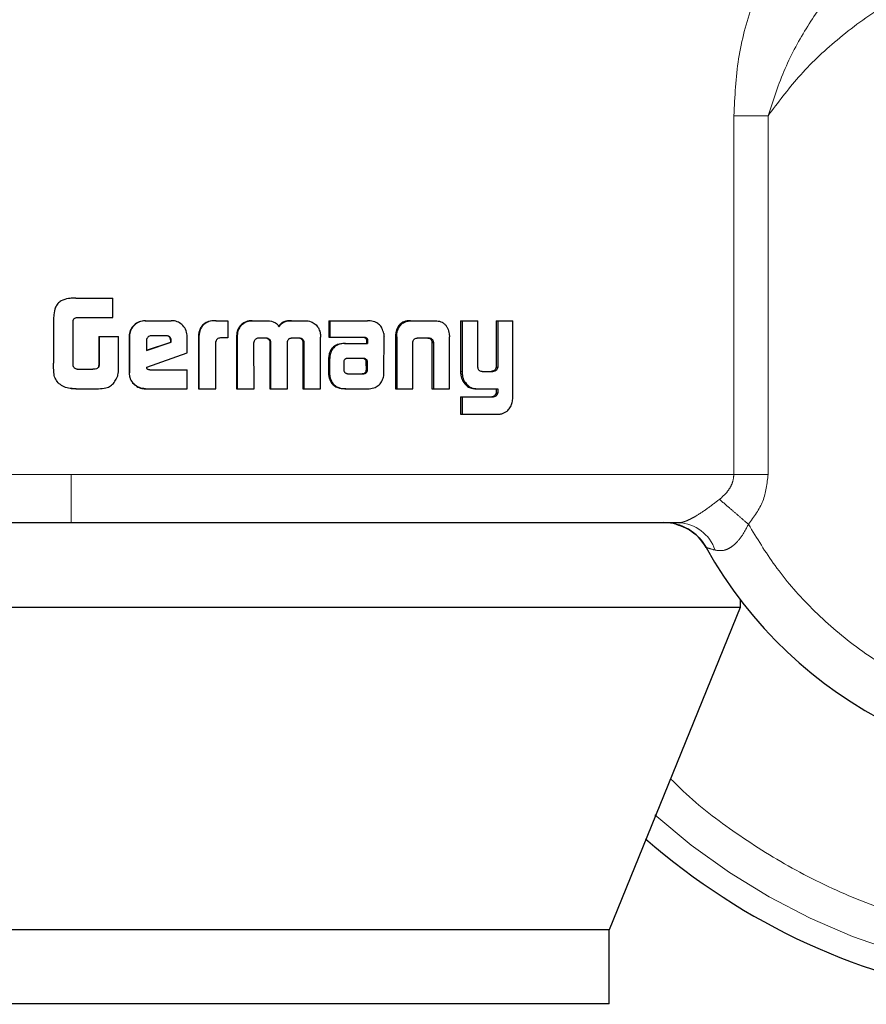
# Model space of a CAD drawing. Header units: millimetres. Extents: x 27 to 261, y 60 to 147.
# Tile 43 of 75: x 164.404 to 165.316, y 60.495 to 61.555. Entities that reach past the tile are written whole.
import ezdxf

# ---------------------------------------------------------------- set-up
doc = ezdxf.new("R2010")
doc.units = ezdxf.units.MM
doc.linetypes.add('PHANTOM', pattern=[12.7, 6.35, -1.27, 1.27, -1.27, 1.27, -1.27])

msp = doc.modelspace()

# ---------------------------------------------------------------- linework, layer by layer
at = {"color": 8, "linetype": 'PHANTOM', "lineweight": 18}
for p, q in [((165.1737, 61.4516), (165.1737, 61.0654)), ((165.2106, 61.4516), (165.1737, 61.4516)), ((165.2106, 61.0654), (165.2106, 61.4516)), ((164.8106, 61.2134), (164.8092, 61.2134)), ((164.8485, 61.2072), (164.85, 61.2072)), ((164.7371, 61.1891), (164.7382, 61.1891)), ((164.7755, 61.1898), (164.7767, 61.1898)), ((164.8793, 61.1762), (164.881, 61.1762)), ((164.9138, 61.149), (164.9156, 61.149)), ((164.4599, 61.0654), (163.4536, 61.0654)), ((165.1737, 61.0654), (164.4599, 61.0654)), ((165.1737, 61.0654), (165.2106, 61.0654))]:
    msp.add_line(p, q, dxfattribs=at)
at = {"color": 7, "linetype": 'Continuous', "lineweight": 25}
for p, q in [((164.4599, 61.2551), (164.4577, 61.2547)), ((164.4649, 61.2553), (164.4599, 61.2551)), ((164.4649, 61.2553), (164.4649, 61.2553)), ((164.4649, 61.2553), (164.5046, 61.2553)), ((164.5046, 61.2343), (164.5046, 61.2553)), ((164.4657, 61.2343), (164.5046, 61.2343)), ((164.4408, 61.2312), (164.4408, 61.1853)), ((164.4618, 61.1827), (164.4618, 61.2302)), ((164.5395, 61.2309), (164.5398, 61.2309)), ((164.5398, 61.2309), (164.5676, 61.2309)), ((164.6155, 61.2309), (164.6161, 61.2309)), ((164.6161, 61.2309), (164.6286, 61.2309)), ((164.6286, 61.2309), (164.6286, 61.2124)), ((164.641, 61.2232), (164.6403, 61.2232)), ((164.6547, 61.2309), (164.6555, 61.2309)), ((164.6555, 61.2309), (164.6695, 61.2309)), ((164.697, 61.2309), (164.698, 61.2309)), ((164.698, 61.2309), (164.7118, 61.2309)), ((164.7373, 61.2309), (164.7373, 61.2133)), ((164.7373, 61.2309), (164.7384, 61.2309)), ((164.7384, 61.2309), (164.7384, 61.2133)), ((164.7384, 61.2309), (164.779, 61.2309)), ((164.8255, 61.2309), (164.827, 61.2309)), ((164.827, 61.2309), (164.851, 61.2309)), ((164.8793, 61.2309), (164.8793, 61.1762)), ((164.8793, 61.2309), (164.881, 61.2309)), ((164.881, 61.2309), (164.881, 61.1762)), ((164.881, 61.2309), (164.8979, 61.2309)), ((164.8979, 61.1821), (164.8979, 61.2309)), ((164.9175, 61.2309), (164.9175, 61.1809)), ((164.9175, 61.2309), (164.9193, 61.2309)), ((164.9193, 61.2309), (164.9193, 61.1809)), ((164.9193, 61.2309), (164.9357, 61.2309)), ((164.9357, 61.1502), (164.9357, 61.2309)), ((164.4896, 61.2138), (164.4896, 61.183)), ((164.4896, 61.2138), (164.4898, 61.2138)), ((164.4898, 61.2138), (164.4898, 61.183)), ((164.4898, 61.2138), (164.5109, 61.2138)), ((164.5109, 61.1824), (164.5109, 61.2138)), ((164.5222, 61.2136), (164.5225, 61.2136)), ((164.5222, 61.2136), (164.5222, 61.1749)), ((164.5225, 61.2136), (164.5225, 61.1749)), ((164.5623, 61.2147), (164.5462, 61.2147)), ((164.5848, 61.1962), (164.5848, 61.2136)), ((164.5968, 61.2121), (164.5968, 61.1576)), ((164.5968, 61.2121), (164.5974, 61.2121)), ((164.5974, 61.2121), (164.5974, 61.1576)), ((164.6286, 61.2124), (164.6205, 61.2124)), ((164.638, 61.2133), (164.638, 61.1576)), ((164.638, 61.2133), (164.6387, 61.2133)), ((164.6387, 61.2133), (164.6387, 61.1576)), ((164.6619, 61.2124), (164.6707, 61.2124)), ((164.6974, 61.2124), (164.7054, 61.2124)), ((164.7283, 61.1576), (164.7285, 61.2133)), ((164.7373, 61.2133), (164.7384, 61.2133)), ((164.7384, 61.2133), (164.7753, 61.2133)), ((164.7967, 61.1749), (164.7968, 61.2137)), ((164.8092, 61.2134), (164.8092, 61.1576)), ((164.8094, 61.2168), (164.8108, 61.2168)), ((164.8106, 61.2134), (164.8106, 61.1576)), ((164.8336, 61.2124), (164.8444, 61.2124)), ((164.8669, 61.2168), (164.8672, 61.2134)), ((164.8672, 61.1576), (164.8672, 61.2134)), ((164.541, 61.2097), (164.541, 61.1988)), ((164.541, 61.1988), (164.5674, 61.2078)), ((164.541, 61.199), (164.567, 61.2078)), ((164.5674, 61.2095), (164.567, 61.2095)), ((164.567, 61.2078), (164.567, 61.2095)), ((164.5674, 61.2078), (164.567, 61.2078)), ((164.5674, 61.2078), (164.5674, 61.2095)), ((164.6158, 61.1576), (164.6158, 61.2084)), ((164.657, 61.1576), (164.6567, 61.2068)), ((164.6738, 61.2076), (164.6738, 61.1576)), ((164.6738, 61.2076), (164.6746, 61.2076)), ((164.6746, 61.2076), (164.6746, 61.1576)), ((164.6928, 61.1576), (164.6928, 61.2076)), ((164.7081, 61.211), (164.7091, 61.211)), ((164.7094, 61.2068), (164.7093, 61.1576)), ((164.7094, 61.2068), (164.7104, 61.2068)), ((164.7104, 61.2068), (164.7103, 61.1576)), ((164.7543, 61.2065), (164.7554, 61.2065)), ((164.7554, 61.2065), (164.7792, 61.2065)), ((164.7778, 61.2105), (164.7778, 61.2095)), ((164.7778, 61.2105), (164.779, 61.2105)), ((164.7778, 61.2095), (164.779, 61.2095)), ((164.7779, 61.2084), (164.7779, 61.2065)), ((164.7779, 61.2084), (164.7792, 61.2084)), ((164.779, 61.2105), (164.779, 61.2095)), ((164.7792, 61.2084), (164.7792, 61.2065)), ((164.828, 61.1576), (164.828, 61.2083)), ((164.8483, 61.2083), (164.8499, 61.2083)), ((164.8485, 61.2072), (164.8485, 61.1576)), ((164.85, 61.2072), (164.85, 61.1576)), ((164.5412, 61.1808), (164.5848, 61.1962)), ((164.7569, 61.1903), (164.7562, 61.1901)), ((164.758, 61.1903), (164.7569, 61.1903)), ((164.7743, 61.1903), (164.758, 61.1903)), ((164.4896, 61.183), (164.4898, 61.183)), ((164.7371, 61.1891), (164.7371, 61.1742)), ((164.7382, 61.1891), (164.7382, 61.1742)), ((164.7534, 61.1866), (164.7534, 61.1855)), ((164.7534, 61.1855), (164.7535, 61.1779)), ((164.7778, 61.178), (164.7776, 61.1861)), ((164.7789, 61.1861), (164.7776, 61.1861)), ((164.779, 61.178), (164.7789, 61.1861)), ((164.9175, 61.1809), (164.9193, 61.1809)), ((164.4663, 61.1786), (164.4831, 61.1786)), ((164.5222, 61.1749), (164.5225, 61.1749)), ((164.5444, 61.178), (164.5848, 61.178)), ((164.5848, 61.1576), (164.5848, 61.178)), ((164.7371, 61.1742), (164.7382, 61.1742)), ((164.7373, 61.1709), (164.7384, 61.1709)), ((164.758, 61.1737), (164.7732, 61.1738)), ((164.7581, 61.1737), (164.7745, 61.1738)), ((164.7745, 61.1738), (164.7732, 61.1738)), ((164.778, 61.1752), (164.7768, 61.1752)), ((164.779, 61.178), (164.7778, 61.178)), ((164.9024, 61.1762), (164.9142, 61.1762)), ((164.9134, 61.1764), (164.9152, 61.1764)), ((164.4563, 61.1583), (164.4563, 61.1583)), ((164.4588, 61.1581), (164.4599, 61.1578)), ((164.8816, 61.1659), (164.8833, 61.1659)), ((164.4599, 61.1578), (164.4649, 61.1576)), ((164.465, 61.1576), (164.4649, 61.1576)), ((164.465, 61.1576), (164.4892, 61.1576)), ((164.5398, 61.1576), (164.5395, 61.1576)), ((164.5398, 61.1576), (164.5848, 61.1576)), ((164.5968, 61.1576), (164.5974, 61.1576)), ((164.5974, 61.1576), (164.6158, 61.1576)), ((164.638, 61.1576), (164.6387, 61.1576)), ((164.6387, 61.1576), (164.657, 61.1576)), ((164.6738, 61.1576), (164.6746, 61.1576)), ((164.6746, 61.1576), (164.6928, 61.1576)), ((164.7093, 61.1576), (164.7103, 61.1576)), ((164.7103, 61.1576), (164.7283, 61.1576)), ((164.7551, 61.1576), (164.7563, 61.1576)), ((164.7563, 61.1576), (164.7808, 61.1576)), ((164.8092, 61.1576), (164.8106, 61.1576)), ((164.8106, 61.1576), (164.828, 61.1576)), ((164.8485, 61.1576), (164.85, 61.1576)), ((164.85, 61.1576), (164.8672, 61.1576)), ((164.8793, 61.1489), (164.8793, 61.1303)), ((164.8793, 61.1489), (164.881, 61.1489)), ((164.881, 61.1489), (164.881, 61.1303)), ((164.881, 61.1489), (164.9146, 61.1489)), ((164.896, 61.1576), (164.8977, 61.1576)), ((164.8977, 61.1576), (164.9193, 61.1576)), ((164.9175, 61.1576), (164.9175, 61.1533)), ((164.9175, 61.1533), (164.9193, 61.1533)), ((164.9193, 61.1576), (164.9193, 61.1533)), ((164.8793, 61.1303), (164.881, 61.1303)), ((164.881, 61.1303), (164.9202, 61.1303)), ((165.1805, 60.9305), (165.1805, 60.9221)), ((165.1805, 60.9221), (163.6444, 60.9221)), ((165.1805, 60.9221), (165.0395, 60.575)), ((165.0395, 60.575), (163.7659, 60.575)), ((165.0395, 60.495), (165.0395, 60.575)), ((165.0395, 60.495), (163.7659, 60.495))]:
    msp.add_line(p, q, dxfattribs=at)
at = {"color": 7, "linetype": 'Continuous', "lineweight": 25, "flags": 128}
msp.add_lwpolyline([(164.4577, 61.2548), (164.4577, 61.2548), (164.4576, 61.2548)], dxfattribs=at)
at = {"color": 7, "linetype": 'Continuous', "lineweight": 25}
for centre, radius, start, end in [((165.553, 61.2146), 0.4685, 209.1217, 56.7142), ((165.553, 61.2146), 0.72, 228.7799, 0), ((165.0983, 60.9613), 0.0521, 29.1217, 90)]:
    msp.add_arc(centre, radius, start, end, dxfattribs=at)
at = {"color": 8, "linetype": 'PHANTOM', "lineweight": 18}
for centre, radius, start, end in [((165.553, 61.2146), 0.6941, 227.9991, 0), ((165.1123, 60.97), 0.0434, 18.5517, 87.079)]:
    msp.add_arc(centre, radius, start, end, dxfattribs=at)
for points, knots in [([(165.2471, 61.6608), (165.2364, 61.6488), (165.2149, 61.6248), (165.1923, 61.5716), (165.1768, 61.5135), (165.1747, 61.4723), (165.1737, 61.4516)], [0, 0, 0, 0, 0.2501247, 0.4993296, 0.7491248, 1, 1, 1, 1]), ([(165.1894, 61.0117), (165.1986, 60.9966), (165.2177, 60.965), (165.2556, 60.9212), (165.3026, 60.8798), (165.3593, 60.8438), (165.425, 60.8161), (165.4979, 60.7995), (165.5749, 60.7964), (165.6523, 60.8077), (165.7261, 60.8333), (165.7926, 60.8713), (165.8491, 60.9189), (165.8942, 60.9727), (165.9278, 61.0295), (165.9506, 61.0865), (165.9641, 61.1414), (165.97, 61.1945), (165.9692, 61.2479), (165.9611, 61.304), (165.9438, 61.3629), (165.9158, 61.4227), (165.8761, 61.4806), (165.8244, 61.5334), (165.7618, 61.5776), (165.6909, 61.6102), (165.6149, 61.6289), (165.5379, 61.6331), (165.4638, 61.6236), (165.3958, 61.6023), (165.3359, 61.572), (165.2852, 61.5353), (165.2433, 61.4953), (165.2212, 61.4658), (165.2106, 61.4516)], [0, 0, 0, 0, 0.0246258, 0.0514542, 0.0805015, 0.111688, 0.1448099, 0.1795308, 0.2153762, 0.2517688, 0.2880767, 0.3236735, 0.3580059, 0.3906364, 0.4212628, 0.4497184, 0.475951, 0.4999981, 0.5240598, 0.5503075, 0.5787779, 0.6094186, 0.6420623, 0.6764046, 0.7120088, 0.7483189, 0.7847095, 0.8205493, 0.8552603, 0.8883707, 0.9195427, 0.9485755, 0.9753891, 1, 1, 1, 1]), ([(165.2106, 61.4516), (165.2162, 61.4688), (165.2273, 61.5027), (165.2521, 61.5482), (165.2805, 61.5881), (165.3031, 61.6073), (165.314, 61.6167)], [0, 0, 0, 0, 0.265014, 0.521287, 0.766879, 1, 1, 1, 1]), ([(166.2078, 61.2146), (166.2073, 61.1953), (166.2063, 61.1552), (166.1975, 61.0938), (166.1821, 61.0286), (166.1579, 60.9602), (166.1234, 60.8896), (166.0814, 60.8254), (166.0341, 60.7686), (165.9837, 60.7196), (165.9259, 60.6747), (165.8612, 60.6352), (165.7902, 60.6026), (165.7142, 60.5783), (165.6345, 60.5632), (165.553, 60.5581), (165.4714, 60.5632), (165.3918, 60.5782), (165.3158, 60.6026), (165.2447, 60.6351), (165.1803, 60.6749), (165.134, 60.7094), (165.1111, 60.7321), (165.1056, 60.7376)], [0, 0, 0, 0, 0.038195, 0.078918, 0.122126, 0.170129, 0.221695, 0.276885, 0.32098, 0.367141, 0.415234, 0.465063, 0.516373, 0.568856, 0.622149, 0.675855, 0.729562, 0.782856, 0.835336, 0.886647, 0.936477, 0.984569, 1, 1, 1, 1]), ([(164.4599, 61.0134), (164.4599, 61.0143), (164.4599, 61.0162), (164.4599, 61.0303), (164.4599, 61.0478), (164.4599, 61.0597), (164.4599, 61.0654)], [0, 0, 0, 0, 0.270244, 0.562426, 0.789739, 1, 1, 1, 1]), ([(165.1582, 61.0385), (165.1604, 61.0404), (165.1647, 61.0441), (165.1697, 61.0507), (165.173, 61.0579), (165.1735, 61.0629), (165.1737, 61.0654)], [0, 0, 0, 0, 0.276667, 0.532905, 0.771969, 1, 1, 1, 1]), ([(165.1894, 61.0117), (165.1954, 61.0197), (165.2073, 61.0357), (165.2095, 61.0555), (165.2106, 61.0654)], [0, 0, 0, 0, 0.500873, 1, 1, 1, 1]), ([(165.1145, 61.0134), (165.1156, 61.0134), (165.1178, 61.0136), (165.1221, 61.015), (165.1271, 61.0173), (165.1347, 61.0215), (165.1456, 61.0288), (165.1539, 61.0352), (165.1582, 61.0385)], [0, 0, 0, 0, 0.118399, 0.234256, 0.350611, 0.469009, 0.720985, 1, 1, 1, 1]), ([(165.1582, 61.0385), (165.1602, 61.0368), (165.1641, 61.0334), (165.1719, 61.0267), (165.1804, 61.0194), (165.1864, 61.0142), (165.1894, 61.0117)], [0, 0, 0, 0, 0.246707, 0.499976, 0.753278, 1, 1, 1, 1]), ([(165.1535, 60.9838), (165.1566, 60.9833), (165.1613, 60.9827), (165.168, 60.9853), (165.1746, 60.9896), (165.1825, 60.9982), (165.187, 61.0071), (165.1894, 61.0117)], [0, 0, 0, 0, 0.2489954, 0.3694504, 0.4886273, 0.7336386, 1, 1, 1, 1]), ([(165.1437, 60.9866), (165.1439, 60.9866), (165.1441, 60.9865), (165.1467, 60.9858), (165.1507, 60.9846), (165.1535, 60.9838)], [0, 0, 0, 0, 0.243928, 0.4912, 1, 1, 1, 1])]:
    msp.add_open_spline(points, degree=3, knots=knots, dxfattribs=at)
at = {"color": 7, "linetype": 'Continuous', "lineweight": 25}
for points, knots in [([(164.4649, 61.2553), (164.4622, 61.2552), (164.4568, 61.255), (164.4499, 61.2531), (164.4452, 61.2495), (164.4423, 61.2443), (164.441, 61.238), (164.4408, 61.2332), (164.4408, 61.2312)], [0, 0, 0, 0, 0.202681, 0.407285, 0.523073, 0.638658, 0.845688, 1, 1, 1, 1]), ([(164.4618, 61.2302), (164.462, 61.2309), (164.4622, 61.232), (164.4632, 61.2333), (164.4643, 61.234), (164.4652, 61.2342), (164.4657, 61.2343)], [0, 0, 0, 0, 0.336207, 0.550269, 0.765153, 1, 1, 1, 1]), ([(164.5395, 61.2309), (164.5373, 61.2307), (164.5329, 61.2303), (164.5275, 61.2266), (164.5238, 61.2217), (164.5224, 61.2171), (164.5223, 61.2144), (164.5222, 61.2136)], [0, 0, 0, 0, 0.241651, 0.484809, 0.698274, 0.917573, 1, 1, 1, 1]), ([(164.5398, 61.2309), (164.5376, 61.2307), (164.5332, 61.2303), (164.5278, 61.2265), (164.524, 61.2216), (164.5226, 61.217), (164.5225, 61.2143), (164.5225, 61.2136)], [0, 0, 0, 0, 0.242858, 0.487206, 0.701498, 0.91994, 1, 1, 1, 1]), ([(164.5848, 61.2136), (164.5846, 61.2158), (164.5841, 61.2203), (164.5804, 61.2257), (164.5755, 61.2295), (164.571, 61.2309), (164.5683, 61.2309), (164.5676, 61.2309)], [0, 0, 0, 0, 0.242764, 0.48696, 0.700818, 0.92042, 1, 1, 1, 1]), ([(164.6155, 61.2309), (164.6128, 61.2308), (164.6085, 61.2306), (164.603, 61.2279), (164.5996, 61.2244), (164.5972, 61.219), (164.597, 61.2148), (164.5968, 61.2121)], [0, 0, 0, 0, 0.264573, 0.426955, 0.590397, 0.738817, 1, 1, 1, 1]), ([(164.6161, 61.2309), (164.6134, 61.2308), (164.609, 61.2306), (164.6035, 61.2279), (164.6002, 61.2243), (164.5977, 61.219), (164.5975, 61.2148), (164.5974, 61.2121)], [0, 0, 0, 0, 0.266681, 0.429107, 0.592559, 0.741002, 1, 1, 1, 1]), ([(164.6403, 61.2232), (164.6397, 61.222), (164.6386, 61.2199), (164.638, 61.2165), (164.638, 61.2144), (164.638, 61.2133)], [0, 0, 0, 0, 0.391796, 0.692713, 1, 1, 1, 1]), ([(164.641, 61.2232), (164.6404, 61.222), (164.6393, 61.2199), (164.6388, 61.2165), (164.6387, 61.2144), (164.6387, 61.2133)], [0, 0, 0, 0, 0.395688, 0.694743, 1, 1, 1, 1]), ([(164.6547, 61.2309), (164.6526, 61.2308), (164.6486, 61.2304), (164.6435, 61.2275), (164.6414, 61.2247), (164.6403, 61.2232)], [0, 0, 0, 0, 0.3841883, 0.690387, 1, 1, 1, 1]), ([(164.641, 61.2232), (164.6425, 61.2251), (164.6451, 61.2284), (164.6506, 61.2307), (164.654, 61.2309), (164.6555, 61.2309)], [0, 0, 0, 0, 0.406356, 0.724488, 1, 1, 1, 1]), ([(164.6695, 61.2309), (164.6722, 61.2308), (164.6762, 61.2306), (164.681, 61.2281), (164.6829, 61.2259), (164.6837, 61.2246), (164.6838, 61.2245)], [0, 0, 0, 0, 0.483323, 0.726048, 0.969936, 1, 1, 1, 1]), ([(164.697, 61.2309), (164.6943, 61.2308), (164.6902, 61.2306), (164.6853, 61.2279), (164.6837, 61.2256), (164.6829, 61.2245)], [0, 0, 0, 0, 0.500171, 0.750196, 1, 1, 1, 1]), ([(164.6838, 61.2245), (164.6846, 61.2256), (164.6862, 61.2279), (164.6911, 61.2306), (164.6952, 61.2308), (164.698, 61.2309)], [0, 0, 0, 0, 0.249419, 0.499467, 1, 1, 1, 1]), ([(164.7118, 61.2309), (164.714, 61.2308), (164.7179, 61.2304), (164.7229, 61.2275), (164.725, 61.2247), (164.7261, 61.2232)], [0, 0, 0, 0, 0.385737, 0.692182, 1, 1, 1, 1]), ([(164.7261, 61.2232), (164.7268, 61.2217), (164.7279, 61.2193), (164.7284, 61.2159), (164.7284, 61.2142), (164.7285, 61.2133)], [0, 0, 0, 0, 0.499166, 0.749512, 1, 1, 1, 1]), ([(164.782, 61.2307), (164.7815, 61.2307), (164.7805, 61.2309), (164.7795, 61.2309), (164.779, 61.2309)], [0, 0, 0, 0, 0.500473, 1, 1, 1, 1]), ([(164.7965, 61.217), (164.796, 61.219), (164.7952, 61.2226), (164.792, 61.2267), (164.7877, 61.2296), (164.7842, 61.2303), (164.782, 61.2307)], [0, 0, 0, 0, 0.282985, 0.4885, 0.693746, 1, 1, 1, 1]), ([(164.8255, 61.2309), (164.823, 61.2308), (164.819, 61.2305), (164.8142, 61.2275), (164.8111, 61.2235), (164.8099, 61.2197), (164.8095, 61.2173), (164.8094, 61.2168)], [0, 0, 0, 0, 0.328237, 0.51588, 0.703928, 0.942664, 1, 1, 1, 1]), ([(164.8108, 61.2168), (164.8112, 61.219), (164.812, 61.2226), (164.815, 61.2269), (164.819, 61.2298), (164.8233, 61.2308), (164.8261, 61.2309), (164.827, 61.2309)], [0, 0, 0, 0, 0.259956, 0.447422, 0.635237, 0.880872, 1, 1, 1, 1]), ([(164.851, 61.2309), (164.8529, 61.2308), (164.8558, 61.2307), (164.8594, 61.2293), (164.8618, 61.2277), (164.8638, 61.2255), (164.8658, 61.2219), (164.8665, 61.2189), (164.8669, 61.2168)], [0, 0, 0, 0, 0.250328, 0.375654, 0.500792, 0.622391, 0.750735, 1, 1, 1, 1]), ([(164.5462, 61.2147), (164.5454, 61.2146), (164.544, 61.2144), (164.5424, 61.2132), (164.5413, 61.2117), (164.541, 61.2104), (164.541, 61.2098), (164.541, 61.2097)], [0, 0, 0, 0, 0.2719133, 0.5193407, 0.7554286, 0.9650539, 1, 1, 1, 1]), ([(164.567, 61.2095), (164.5669, 61.2104), (164.5668, 61.2117), (164.5659, 61.2133), (164.5649, 61.2141), (164.5635, 61.2146), (164.5625, 61.2146), (164.5619, 61.2147)], [0, 0, 0, 0, 0.31758, 0.474625, 0.632155, 0.786743, 1, 1, 1, 1]), ([(164.5674, 61.2095), (164.5674, 61.2103), (164.5673, 61.2115), (164.5666, 61.213), (164.5656, 61.2139), (164.5641, 61.2146), (164.563, 61.2146), (164.5623, 61.2147)], [0, 0, 0, 0, 0.273333, 0.436199, 0.600572, 0.749599, 1, 1, 1, 1]), ([(164.6205, 61.2124), (164.6199, 61.2122), (164.6187, 61.212), (164.6172, 61.2113), (164.6163, 61.2102), (164.6159, 61.2092), (164.6159, 61.2086), (164.6158, 61.2084)], [0, 0, 0, 0, 0.279053, 0.561621, 0.734953, 0.908816, 1, 1, 1, 1]), ([(164.6569, 61.208), (164.6571, 61.2089), (164.6575, 61.2103), (164.6589, 61.2116), (164.6603, 61.2123), (164.6613, 61.2123), (164.6619, 61.2124)], [0, 0, 0, 0, 0.369095, 0.567729, 0.766299, 1, 1, 1, 1]), ([(164.6699, 61.2124), (164.6706, 61.2121), (164.6717, 61.2118), (164.6729, 61.2107), (164.6736, 61.2094), (164.6738, 61.2084), (164.6738, 61.2078), (164.6738, 61.2076)], [0, 0, 0, 0, 0.326578, 0.527906, 0.729273, 0.942533, 1, 1, 1, 1]), ([(164.6707, 61.2124), (164.6714, 61.2121), (164.6725, 61.2118), (164.6738, 61.2107), (164.6744, 61.2094), (164.6746, 61.2084), (164.6746, 61.2078), (164.6746, 61.2076)], [0, 0, 0, 0, 0.326459, 0.527509, 0.728848, 0.941248, 1, 1, 1, 1]), ([(164.6928, 61.2076), (164.6929, 61.2083), (164.693, 61.2095), (164.6938, 61.2108), (164.6947, 61.2116), (164.6954, 61.2119), (164.6956, 61.212)], [0, 0, 0, 0, 0.369438, 0.615515, 0.86109, 1, 1, 1, 1]), ([(164.6956, 61.212), (164.6958, 61.212), (164.6962, 61.2121), (164.6968, 61.2123), (164.6972, 61.2123), (164.6974, 61.2124)], [0, 0, 0, 0, 0.337455, 0.668167, 1, 1, 1, 1]), ([(164.7044, 61.2124), (164.7049, 61.2123), (164.7059, 61.2123), (164.7072, 61.2119), (164.7078, 61.2113), (164.7081, 61.211)], [0, 0, 0, 0, 0.37986, 0.700521, 1, 1, 1, 1]), ([(164.7054, 61.2124), (164.7059, 61.2123), (164.7068, 61.2123), (164.7081, 61.2119), (164.7088, 61.2113), (164.7091, 61.211)], [0, 0, 0, 0, 0.344289, 0.692504, 1, 1, 1, 1]), ([(164.7741, 61.2133), (164.7749, 61.2131), (164.776, 61.2129), (164.7772, 61.2119), (164.7776, 61.2112), (164.7777, 61.2107), (164.7778, 61.2105)], [0, 0, 0, 0, 0.480115, 0.711864, 0.875303, 1, 1, 1, 1]), ([(164.7753, 61.2133), (164.7757, 61.2132), (164.7766, 61.2131), (164.7777, 61.2125), (164.7785, 61.2119), (164.7789, 61.2112), (164.779, 61.2107), (164.779, 61.2105)], [0, 0, 0, 0, 0.265221, 0.532146, 0.718791, 0.867212, 1, 1, 1, 1]), ([(164.7965, 61.217), (164.7965, 61.2166), (164.7967, 61.216), (164.7967, 61.2149), (164.7967, 61.2141), (164.7968, 61.2137)], [0, 0, 0, 0, 0.30861, 0.616961, 1, 1, 1, 1]), ([(164.8094, 61.2168), (164.8093, 61.2163), (164.8092, 61.2151), (164.8092, 61.214), (164.8092, 61.2134)], [0, 0, 0, 0, 0.50003, 1, 1, 1, 1]), ([(164.8106, 61.2134), (164.8106, 61.2138), (164.8106, 61.2144), (164.8106, 61.2156), (164.8107, 61.2164), (164.8108, 61.2168)], [0, 0, 0, 0, 0.292056, 0.58422, 1, 1, 1, 1]), ([(164.828, 61.2083), (164.8282, 61.2089), (164.8284, 61.21), (164.8293, 61.2112), (164.8306, 61.212), (164.8321, 61.2123), (164.8332, 61.2123), (164.8336, 61.2124)], [0, 0, 0, 0, 0.237962, 0.403516, 0.568017, 0.841654, 1, 1, 1, 1]), ([(164.8428, 61.2124), (164.8437, 61.2123), (164.845, 61.2122), (164.8467, 61.2114), (164.8477, 61.2104), (164.8482, 61.2092), (164.8483, 61.2085), (164.8483, 61.2083)], [0, 0, 0, 0, 0.345237, 0.539581, 0.735403, 0.907053, 1, 1, 1, 1]), ([(164.8444, 61.2124), (164.845, 61.2123), (164.8462, 61.2123), (164.8478, 61.2117), (164.849, 61.2107), (164.8496, 61.2096), (164.8498, 61.2087), (164.8499, 61.2083)], [0, 0, 0, 0, 0.247558, 0.497608, 0.67259, 0.848235, 1, 1, 1, 1]), ([(164.6567, 61.2068), (164.6567, 61.2069), (164.6567, 61.2071), (164.6568, 61.2075), (164.6569, 61.2078), (164.6569, 61.208)], [0, 0, 0, 0, 0.259696, 0.519195, 1, 1, 1, 1]), ([(164.7081, 61.211), (164.7084, 61.2106), (164.7092, 61.2096), (164.7094, 61.208), (164.7094, 61.2071), (164.7094, 61.2068)], [0, 0, 0, 0, 0.365371, 0.814839, 1, 1, 1, 1]), ([(164.7091, 61.211), (164.7094, 61.2106), (164.7102, 61.2096), (164.7104, 61.208), (164.7104, 61.2071), (164.7104, 61.2068)], [0, 0, 0, 0, 0.364809, 0.811917, 1, 1, 1, 1]), ([(164.7543, 61.2065), (164.7517, 61.2063), (164.7474, 61.206), (164.7422, 61.2029), (164.7391, 61.199), (164.7373, 61.1942), (164.7372, 61.1909), (164.7371, 61.1891)], [0, 0, 0, 0, 0.286541, 0.465525, 0.644832, 0.81412, 1, 1, 1, 1]), ([(164.7554, 61.2065), (164.7528, 61.2063), (164.7485, 61.206), (164.7433, 61.2028), (164.7402, 61.199), (164.7384, 61.1942), (164.7383, 61.1909), (164.7382, 61.1891)], [0, 0, 0, 0, 0.288793, 0.467652, 0.646808, 0.816006, 1, 1, 1, 1]), ([(164.7778, 61.2095), (164.7778, 61.2094), (164.7779, 61.2091), (164.7779, 61.2088), (164.7779, 61.2085), (164.7779, 61.2084)], [0, 0, 0, 0, 0.3562576, 0.6759004, 1, 1, 1, 1]), ([(164.779, 61.2095), (164.7791, 61.2093), (164.7791, 61.2091), (164.7792, 61.2088), (164.7792, 61.2085), (164.7792, 61.2084)], [0, 0, 0, 0, 0.359909, 0.677719, 1, 1, 1, 1]), ([(164.8483, 61.2083), (164.8484, 61.2082), (164.8484, 61.2079), (164.8485, 61.2076), (164.8485, 61.2074), (164.8485, 61.2072)], [0, 0, 0, 0, 0.3568657, 0.6757966, 1, 1, 1, 1]), ([(164.8499, 61.2083), (164.8499, 61.2082), (164.85, 61.2079), (164.85, 61.2076), (164.85, 61.2074), (164.85, 61.2072)], [0, 0, 0, 0, 0.3571495, 0.6757385, 1, 1, 1, 1]), ([(164.7562, 61.1901), (164.7558, 61.19), (164.7552, 61.1899), (164.7544, 61.1893), (164.7538, 61.1884), (164.7535, 61.1874), (164.7534, 61.1867), (164.7534, 61.1866)], [0, 0, 0, 0, 0.216571, 0.400049, 0.583169, 0.901261, 1, 1, 1, 1]), ([(164.7755, 61.1898), (164.7751, 61.19), (164.7746, 61.1902), (164.7738, 61.1903), (164.7733, 61.1903), (164.7731, 61.1903)], [0, 0, 0, 0, 0.43707, 0.717273, 1, 1, 1, 1]), ([(164.7767, 61.1898), (164.7764, 61.19), (164.7758, 61.1902), (164.775, 61.1903), (164.7745, 61.1903), (164.7743, 61.1903)], [0, 0, 0, 0, 0.435653, 0.716576, 1, 1, 1, 1]), ([(164.4458, 61.1641), (164.4445, 61.1657), (164.4419, 61.1689), (164.4408, 61.1764), (164.4408, 61.1818), (164.4408, 61.1853)], [0, 0, 0, 0, 0.26693, 0.537097, 1, 1, 1, 1]), ([(164.4624, 61.1812), (164.4623, 61.1814), (164.4621, 61.1817), (164.462, 61.1822), (164.4619, 61.1826), (164.4618, 61.1827)], [0, 0, 0, 0, 0.3351811, 0.6666451, 1, 1, 1, 1]), ([(164.4663, 61.1786), (164.4658, 61.1788), (164.4648, 61.179), (164.4633, 61.1798), (164.4627, 61.1808), (164.4624, 61.1812)], [0, 0, 0, 0, 0.334928, 0.673281, 1, 1, 1, 1]), ([(164.4896, 61.183), (164.4895, 61.1822), (164.4893, 61.1809), (164.4882, 61.1797), (164.4867, 61.1789), (164.4848, 61.1787), (164.4834, 61.1786), (164.483, 61.1786)], [0, 0, 0, 0, 0.273167, 0.402291, 0.531457, 0.855203, 1, 1, 1, 1]), ([(164.4898, 61.183), (164.4896, 61.1821), (164.4894, 61.1809), (164.4883, 61.1797), (164.4867, 61.1788), (164.4849, 61.1787), (164.4835, 61.1786), (164.4831, 61.1786)], [0, 0, 0, 0, 0.275886, 0.404993, 0.533837, 0.86668, 1, 1, 1, 1]), ([(164.509, 61.1692), (164.5094, 61.1703), (164.5103, 61.1724), (164.5108, 61.1769), (164.5109, 61.1802), (164.5109, 61.1824)], [0, 0, 0, 0, 0.25967, 0.509349, 1, 1, 1, 1]), ([(164.5444, 61.178), (164.5438, 61.178), (164.5429, 61.1781), (164.542, 61.1785), (164.5416, 61.179), (164.5414, 61.1798), (164.5413, 61.1804), (164.5412, 61.1808)], [0, 0, 0, 0, 0.368551, 0.510061, 0.608717, 0.738433, 1, 1, 1, 1]), ([(164.7776, 61.1861), (164.7776, 61.1866), (164.7776, 61.1872), (164.7775, 61.188), (164.7772, 61.1887), (164.7764, 61.1892), (164.7758, 61.1896), (164.7755, 61.1898)], [0, 0, 0, 0, 0.263596, 0.411854, 0.51606, 0.740969, 1, 1, 1, 1]), ([(164.7789, 61.1861), (164.7789, 61.1866), (164.7789, 61.1872), (164.7788, 61.188), (164.7784, 61.1887), (164.7777, 61.1892), (164.7771, 61.1896), (164.7767, 61.1898)], [0, 0, 0, 0, 0.2632224, 0.410879, 0.5147866, 0.7373552, 1, 1, 1, 1]), ([(164.9024, 61.1762), (164.9017, 61.1763), (164.9007, 61.1764), (164.8994, 61.1771), (164.8985, 61.1783), (164.898, 61.18), (164.8979, 61.1814), (164.8979, 61.1821)], [0, 0, 0, 0, 0.231621, 0.386971, 0.54281, 0.744836, 1, 1, 1, 1]), ([(164.9175, 61.1809), (164.9174, 61.1802), (164.9171, 61.179), (164.9161, 61.1776), (164.9149, 61.1767), (164.9139, 61.1765), (164.9134, 61.1764)], [0, 0, 0, 0, 0.313438, 0.530461, 0.747787, 1, 1, 1, 1]), ([(164.9193, 61.1809), (164.9192, 61.1802), (164.9189, 61.1791), (164.918, 61.1777), (164.9168, 61.1768), (164.9158, 61.1765), (164.9152, 61.1764)], [0, 0, 0, 0, 0.29251, 0.511694, 0.731098, 1, 1, 1, 1]), ([(164.4892, 61.1576), (164.4919, 61.1578), (164.4965, 61.158), (164.5025, 61.1604), (164.5064, 61.1643), (164.5081, 61.1676), (164.509, 61.1692)], [0, 0, 0, 0, 0.331176, 0.554486, 0.778888, 1, 1, 1, 1]), ([(164.5222, 61.1749), (164.5225, 61.1727), (164.5229, 61.1682), (164.5267, 61.1628), (164.5316, 61.1591), (164.5361, 61.1577), (164.5388, 61.1577), (164.5395, 61.1576)], [0, 0, 0, 0, 0.2451637, 0.4921406, 0.7031921, 0.9219601, 1, 1, 1, 1]), ([(164.5398, 61.1576), (164.5376, 61.1579), (164.5331, 61.1583), (164.5276, 61.1621), (164.5239, 61.1671), (164.5226, 61.1716), (164.5225, 61.1742), (164.5225, 61.1749)], [0, 0, 0, 0, 0.246552, 0.494895, 0.706886, 0.924831, 1, 1, 1, 1]), ([(164.7371, 61.1742), (164.7371, 61.1736), (164.7371, 61.1725), (164.7373, 61.1715), (164.7373, 61.1709)], [0, 0, 0, 0, 0.500014, 1, 1, 1, 1]), ([(164.7373, 61.1709), (164.7379, 61.1686), (164.739, 61.1647), (164.7429, 61.1608), (164.7478, 61.1582), (164.7521, 61.1577), (164.7548, 61.1577), (164.7551, 61.1576)], [0, 0, 0, 0, 0.2830047, 0.4703186, 0.6568066, 0.9602471, 1, 1, 1, 1]), ([(164.7382, 61.1742), (164.7382, 61.1739), (164.7382, 61.1732), (164.7383, 61.1721), (164.7384, 61.1713), (164.7384, 61.1709)], [0, 0, 0, 0, 0.304928, 0.609953, 1, 1, 1, 1]), ([(164.7384, 61.1709), (164.739, 61.1686), (164.7401, 61.1648), (164.7439, 61.1608), (164.7489, 61.1582), (164.7532, 61.1577), (164.756, 61.1577), (164.7563, 61.1576)], [0, 0, 0, 0, 0.2810335, 0.4682929, 0.6547041, 0.9589639, 1, 1, 1, 1]), ([(164.7535, 61.1779), (164.7535, 61.1776), (164.7536, 61.1768), (164.754, 61.176), (164.7544, 61.1756), (164.7544, 61.1755)], [0, 0, 0, 0, 0.394694, 0.861114, 1, 1, 1, 1]), ([(164.7544, 61.1755), (164.7548, 61.1751), (164.7553, 61.1745), (164.7563, 61.1741), (164.7569, 61.1739), (164.7572, 61.1739)], [0, 0, 0, 0, 0.467503, 0.730277, 1, 1, 1, 1]), ([(164.7572, 61.1739), (164.7573, 61.1738), (164.7575, 61.1738), (164.7578, 61.1737), (164.758, 61.1737), (164.7581, 61.1737)], [0, 0, 0, 0, 0.360698, 0.676623, 1, 1, 1, 1]), ([(164.7732, 61.1738), (164.7737, 61.1738), (164.7746, 61.1739), (164.7758, 61.1743), (164.7765, 61.1749), (164.7768, 61.1752)], [0, 0, 0, 0, 0.339495, 0.681383, 1, 1, 1, 1]), ([(164.7745, 61.1738), (164.7749, 61.1738), (164.7758, 61.1739), (164.7771, 61.1743), (164.7777, 61.1749), (164.778, 61.1752)], [0, 0, 0, 0, 0.340099, 0.682644, 1, 1, 1, 1]), ([(164.7768, 61.1752), (164.7769, 61.1755), (164.7773, 61.176), (164.7777, 61.177), (164.7778, 61.1777), (164.7778, 61.178)], [0, 0, 0, 0, 0.332655, 0.667733, 1, 1, 1, 1]), ([(164.778, 61.1752), (164.7782, 61.1755), (164.7786, 61.176), (164.779, 61.177), (164.779, 61.1777), (164.779, 61.178)], [0, 0, 0, 0, 0.332235, 0.667351, 1, 1, 1, 1]), ([(164.7808, 61.1576), (164.783, 61.1579), (164.787, 61.1583), (164.7918, 61.1618), (164.7951, 61.1662), (164.796, 61.1697), (164.7965, 61.1715)], [0, 0, 0, 0, 0.296835, 0.534193, 0.771658, 1, 1, 1, 1]), ([(164.7965, 61.1715), (164.7965, 61.1718), (164.7966, 61.1725), (164.7967, 61.1736), (164.7967, 61.1744), (164.7967, 61.1749)], [0, 0, 0, 0, 0.294897, 0.589902, 1, 1, 1, 1]), ([(164.8793, 61.1762), (164.8793, 61.1749), (164.8794, 61.1725), (164.8801, 61.1689), (164.8811, 61.167), (164.8816, 61.1659)], [0, 0, 0, 0, 0.372643, 0.679166, 1, 1, 1, 1]), ([(164.881, 61.1762), (164.881, 61.1749), (164.8811, 61.1725), (164.8818, 61.1689), (164.8828, 61.1669), (164.8833, 61.1659)], [0, 0, 0, 0, 0.376281, 0.681069, 1, 1, 1, 1]), ([(164.9134, 61.1764), (164.9133, 61.1764), (164.9131, 61.1763), (164.9127, 61.1763), (164.9125, 61.1762), (164.9124, 61.1762)], [0, 0, 0, 0, 0.35743, 0.676911, 1, 1, 1, 1]), ([(164.9152, 61.1764), (164.9151, 61.1764), (164.9149, 61.1763), (164.9145, 61.1763), (164.9143, 61.1762), (164.9142, 61.1762)], [0, 0, 0, 0, 0.359758, 0.678052, 1, 1, 1, 1]), ([(164.465, 61.1576), (164.4623, 61.1577), (164.4574, 61.1578), (164.4505, 61.1598), (164.4473, 61.1627), (164.4458, 61.1641)], [0, 0, 0, 0, 0.383506, 0.700523, 1, 1, 1, 1]), ([(164.8816, 61.1659), (164.8831, 61.1638), (164.8857, 61.1601), (164.8912, 61.1578), (164.8944, 61.1577), (164.896, 61.1576)], [0, 0, 0, 0, 0.429279, 0.716136, 1, 1, 1, 1]), ([(164.8833, 61.1659), (164.8848, 61.1637), (164.8874, 61.1601), (164.8929, 61.1578), (164.8962, 61.1577), (164.8977, 61.1576)], [0, 0, 0, 0, 0.432512, 0.722626, 1, 1, 1, 1]), ([(164.9138, 61.149), (164.9137, 61.149), (164.9135, 61.1489), (164.9131, 61.1489), (164.9129, 61.1489), (164.9128, 61.1489)], [0, 0, 0, 0, 0.3538146, 0.6750743, 1, 1, 1, 1]), ([(164.9175, 61.1533), (164.9173, 61.1526), (164.917, 61.1514), (164.9159, 61.15), (164.9148, 61.1493), (164.9141, 61.1491), (164.9138, 61.149)], [0, 0, 0, 0, 0.352992, 0.590371, 0.826629, 1, 1, 1, 1]), ([(164.9156, 61.149), (164.9155, 61.149), (164.9153, 61.1489), (164.9149, 61.1489), (164.9147, 61.1489), (164.9146, 61.1489)], [0, 0, 0, 0, 0.355119, 0.675706, 1, 1, 1, 1]), ([(164.9193, 61.1533), (164.9192, 61.1527), (164.9189, 61.1515), (164.9179, 61.1502), (164.9168, 61.1494), (164.916, 61.1491), (164.9156, 61.149)], [0, 0, 0, 0, 0.316223, 0.554654, 0.792961, 1, 1, 1, 1]), ([(164.9355, 61.1466), (164.9356, 61.1469), (164.9357, 61.1476), (164.9357, 61.1488), (164.9357, 61.1497), (164.9357, 61.1502)], [0, 0, 0, 0, 0.27514, 0.550425, 1, 1, 1, 1]), ([(164.9236, 61.1307), (164.9256, 61.1314), (164.9291, 61.1327), (164.9327, 61.137), (164.9347, 61.1416), (164.9353, 61.1449), (164.9355, 61.1466)], [0, 0, 0, 0, 0.315362, 0.545583, 0.774783, 1, 1, 1, 1]), ([(164.9202, 61.1303), (164.9205, 61.1303), (164.9211, 61.1303), (164.9222, 61.1304), (164.9231, 61.1305), (164.9236, 61.1307)], [0, 0, 0, 0, 0.260314, 0.520274, 1, 1, 1, 1]), ([(163.5056, 61.0134), (163.5071, 61.0134), (163.5099, 61.0134), (163.5327, 61.0134), (163.5679, 61.0134), (163.6154, 61.0134), (163.673, 61.0134), (163.7386, 61.0134), (163.8099, 61.0134), (163.8926, 61.0134), (163.9862, 61.0134), (164.0891, 61.0134), (164.1888, 61.0134), (164.2838, 61.0134), (164.3733, 61.0134), (164.4317, 61.0134), (164.4599, 61.0134)], [0, 0, 0, 0, 0.079466, 0.158318, 0.235971, 0.311891, 0.385617, 0.456775, 0.525075, 0.590319, 0.671985, 0.748283, 0.819301, 0.883239, 0.943491, 1, 1, 1, 1]), ([(164.4599, 61.0134), (164.4994, 61.0134), (164.5789, 61.0134), (164.6971, 61.0134), (164.8125, 61.0134), (164.9222, 61.0134), (165.0245, 61.0134), (165.0846, 61.0134), (165.1145, 61.0134)], [0, 0, 0, 0, 0.164147, 0.330858, 0.499101, 0.667587, 0.834908, 1, 1, 1, 1]), ([(165.1117, 61.0116), (165.115, 61.0105), (165.1217, 61.0083), (165.1307, 61.0025), (165.1384, 60.9953), (165.1421, 60.9895), (165.1439, 60.9866)], [0, 0, 0, 0, 0.252888, 0.507027, 0.757575, 1, 1, 1, 1])]:
    msp.add_open_spline(points, degree=3, knots=knots, dxfattribs=at)

doc.saveas('drawing.dxf')
